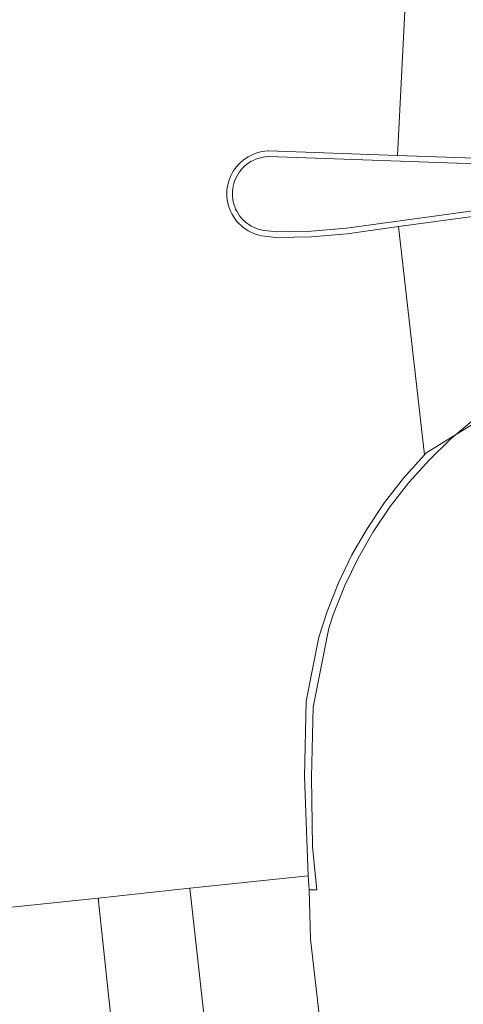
# Model space of a CAD drawing. Extents: x 140829 to 145054, y 448512 to 451778.
# Tile 128 of 152: x 144139 to 144155, y 451059 to 451095. Entities that reach past the tile are written whole.
import ezdxf

# ---------------------------------------------------------------- set-up
doc = ezdxf.new("R2010")
doc.units = 0
doc.header["$MEASUREMENT"] = 0
for name, color, linetype in [('geometrie2dOndersteunendWegdeel', 7, 'Continuous'), ('geometrie2dWegdeel', 7, 'Continuous'), ('geometrie2dWeginrichtingselement', 7, 'Continuous')]:
    doc.layers.add(name, color=color, linetype=linetype)

msp = doc.modelspace()

# ---------------------------------------------------------------- linework, layer by layer
at = {"layer": 'geometrie2dOndersteunendWegdeel', "linetype": 'Continuous', "lineweight": 0}
for p, q in [((144147.635, 451089.646), (144147.733, 451089.69)), ((144147.733, 451089.69), (144147.833, 451089.726)), ((144147.833, 451089.726), (144147.936, 451089.756)), ((144147.936, 451089.756), (144148.041, 451089.779)), ((144148.041, 451089.779), (144148.147, 451089.794)), ((144148.147, 451089.794), (144148.254, 451089.802)), ((144148.254, 451089.802), (144148.269, 451089.802)), ((144148.269, 451089.802), (144152.906, 451089.64)), ((144148.269, 451089.802), (144148.269, 451089.802)), ((144147.133, 451089.252), (144147.205, 451089.331)), ((144147.205, 451089.331), (144147.282, 451089.406)), ((144147.282, 451089.406), (144147.364, 451089.475)), ((144147.364, 451089.475), (144147.451, 451089.538)), ((144147.451, 451089.538), (144147.54, 451089.595)), ((144147.54, 451089.595), (144147.635, 451089.646)), ((144152.906, 451089.64), (144159.646, 451089.404)), ((144146.908, 451088.889), (144146.955, 451088.986)), ((144146.955, 451088.986), (144147.009, 451089.078)), ((144147.009, 451089.078), (144147.068, 451089.167)), ((144147.068, 451089.167), (144147.133, 451089.252)), ((144146.81, 451088.584), (144146.836, 451088.687)), ((144146.836, 451088.687), (144146.869, 451088.789)), ((144146.869, 451088.789), (144146.908, 451088.889)), ((144146.777, 451088.265), (144146.781, 451088.372)), ((144146.781, 451088.158), (144146.777, 451088.265)), ((144146.781, 451088.372), (144146.792, 451088.478)), ((144146.792, 451088.478), (144146.81, 451088.584)), ((144146.793, 451088.051), (144146.781, 451088.158)), ((144146.812, 451087.946), (144146.793, 451088.051)), ((144146.838, 451087.842), (144146.812, 451087.946)), ((144159.705, 451088.015), (144152.94, 451087.09)), ((144146.872, 451087.741), (144146.838, 451087.842)), ((144146.912, 451087.642), (144146.872, 451087.741)), ((144146.959, 451087.545), (144146.912, 451087.642)), ((144147.013, 451087.453), (144146.959, 451087.545)), ((144147.073, 451087.364), (144147.013, 451087.453)), ((144147.139, 451087.28), (144147.073, 451087.364)), ((144147.211, 451087.201), (144147.139, 451087.28)), ((144147.288, 451087.127), (144147.211, 451087.201)), ((144147.37, 451087.058), (144147.288, 451087.127)), ((144147.458, 451086.995), (144147.37, 451087.058)), ((144147.548, 451086.938), (144147.458, 451086.995)), ((144147.643, 451086.889), (144147.548, 451086.938)), ((144147.741, 451086.845), (144147.643, 451086.889)), ((144152.94, 451087.09), (144151.096, 451086.838)), ((144147.841, 451086.809), (144147.741, 451086.845)), ((144147.944, 451086.78), (144147.841, 451086.809)), ((144148.017, 451086.764), (144147.944, 451086.78)), ((144148.547, 451086.702), (144148.017, 451086.764)), ((144149.814, 451086.728), (144148.547, 451086.702)), ((144151.096, 451086.838), (144149.814, 451086.728)), ((144153.918, 451078.968), (144160.392, 451082.997)), ((144153.115, 451078.077), (144153.853, 451078.902)), ((144153.853, 451078.902), (144153.864, 451078.913)), ((144153.864, 451078.913), (144153.918, 451078.968)), ((144152.436, 451077.203), (144153.115, 451078.077)), ((144151.819, 451076.284), (144152.436, 451077.203)), ((144151.268, 451075.323), (144151.819, 451076.284)), ((144150.786, 451074.327), (144151.268, 451075.323)), ((144150.373, 451073.3), (144150.786, 451074.327)), ((144150.074, 451072.382), (144150.373, 451073.3)), ((144149.628, 451070.089), (144150.074, 451072.382)), ((144149.565, 451067.386), (144149.628, 451070.089)), ((144149.697, 451063.826), (144149.565, 451067.386)), ((144149.737, 451063.316), (144149.697, 451063.826)), ((144149.777, 451061.554), (144149.737, 451063.316)), ((144150.331, 451056.757), (144149.777, 451061.554)), ((144149.777, 451061.554), (144149.777, 451061.554))]:
    msp.add_line(p, q, dxfattribs=at)
at = {"layer": 'geometrie2dWegdeel', "linetype": 'Continuous', "lineweight": 0}
for p, q in [((144153.276, 451097.02), (144152.906, 451089.64)), ((144152.906, 451089.64), (144153.276, 451097.02)), ((144147.733, 451089.69), (144147.635, 451089.646)), ((144147.833, 451089.726), (144147.733, 451089.69)), ((144147.936, 451089.756), (144147.833, 451089.726)), ((144148.041, 451089.779), (144147.936, 451089.756)), ((144148.147, 451089.794), (144148.041, 451089.779)), ((144148.254, 451089.802), (144148.147, 451089.794)), ((144148.269, 451089.802), (144148.254, 451089.802)), ((144152.906, 451089.64), (144148.269, 451089.802)), ((144147.205, 451089.331), (144147.133, 451089.252)), ((144147.282, 451089.406), (144147.205, 451089.331)), ((144147.364, 451089.475), (144147.282, 451089.406)), ((144147.451, 451089.538), (144147.364, 451089.475)), ((144147.54, 451089.595), (144147.451, 451089.538)), ((144147.635, 451089.646), (144147.54, 451089.595)), ((144159.646, 451089.404), (144152.906, 451089.64)), ((144146.955, 451088.986), (144146.908, 451088.889)), ((144147.009, 451089.078), (144146.955, 451088.986)), ((144147.068, 451089.167), (144147.009, 451089.078)), ((144147.133, 451089.252), (144147.068, 451089.167)), ((144146.836, 451088.687), (144146.81, 451088.584)), ((144146.869, 451088.789), (144146.836, 451088.687)), ((144146.908, 451088.889), (144146.869, 451088.789)), ((144146.781, 451088.372), (144146.777, 451088.265)), ((144146.777, 451088.265), (144146.781, 451088.158)), ((144146.792, 451088.478), (144146.781, 451088.372)), ((144146.81, 451088.584), (144146.792, 451088.478)), ((144146.781, 451088.158), (144146.793, 451088.051)), ((144146.793, 451088.051), (144146.812, 451087.946)), ((144146.812, 451087.946), (144146.838, 451087.842)), ((144152.94, 451087.09), (144159.705, 451088.015)), ((144146.838, 451087.842), (144146.872, 451087.741)), ((144146.872, 451087.741), (144146.912, 451087.642)), ((144146.912, 451087.642), (144146.959, 451087.545)), ((144146.959, 451087.545), (144147.013, 451087.453)), ((144147.013, 451087.453), (144147.073, 451087.364)), ((144147.073, 451087.364), (144147.139, 451087.28)), ((144147.139, 451087.28), (144147.211, 451087.201)), ((144147.211, 451087.201), (144147.288, 451087.127)), ((144147.288, 451087.127), (144147.37, 451087.058)), ((144147.37, 451087.058), (144147.458, 451086.995)), ((144147.458, 451086.995), (144147.548, 451086.938)), ((144147.548, 451086.938), (144147.643, 451086.889)), ((144147.643, 451086.889), (144147.741, 451086.845)), ((144151.096, 451086.838), (144152.94, 451087.09)), ((144152.94, 451087.09), (144153.864, 451078.913)), ((144153.864, 451078.913), (144152.94, 451087.09)), ((144147.741, 451086.845), (144147.841, 451086.809)), ((144147.841, 451086.809), (144147.944, 451086.78)), ((144147.944, 451086.78), (144148.017, 451086.764)), ((144148.017, 451086.764), (144148.547, 451086.702)), ((144148.547, 451086.702), (144149.814, 451086.728)), ((144149.814, 451086.728), (144151.096, 451086.838)), ((144160.392, 451082.997), (144153.918, 451078.968)), ((144153.853, 451078.902), (144153.115, 451078.077)), ((144153.864, 451078.913), (144153.853, 451078.902)), ((144153.918, 451078.968), (144153.864, 451078.913)), ((144153.115, 451078.077), (144152.436, 451077.203)), ((144152.436, 451077.203), (144151.819, 451076.284)), ((144151.819, 451076.284), (144151.268, 451075.323)), ((144151.268, 451075.323), (144150.786, 451074.327)), ((144150.786, 451074.327), (144150.373, 451073.3)), ((144150.373, 451073.3), (144150.074, 451072.382)), ((144150.074, 451072.382), (144149.628, 451070.089)), ((144149.628, 451070.089), (144149.565, 451067.386)), ((144149.565, 451067.386), (144149.697, 451063.826)), ((144149.697, 451063.826), (144145.456, 451063.377)), ((144145.456, 451063.377), (144149.697, 451063.826)), ((144149.697, 451063.826), (144149.737, 451063.316)), ((144145.456, 451063.377), (144142.158, 451063.027)), ((144142.158, 451063.027), (144145.456, 451063.377)), ((144146.244, 451056.285), (144145.456, 451063.377)), ((144145.456, 451063.377), (144146.244, 451056.285)), ((144149.737, 451063.316), (144149.777, 451061.554)), ((144138.723, 451062.662), (144142.158, 451063.027)), ((144142.158, 451063.027), (144138.723, 451062.662)), ((144142.158, 451063.027), (144142.936, 451055.904)), ((144142.936, 451055.904), (144142.158, 451063.027)), ((144149.777, 451061.554), (144150.331, 451056.757))]:
    msp.add_line(p, q, dxfattribs=at)
at = {"layer": 'geometrie2dWeginrichtingselement', "linetype": 'Continuous', "lineweight": 0}
for p, q in [((144147.635, 451089.646), (144147.733, 451089.69)), ((144147.733, 451089.69), (144147.833, 451089.726)), ((144147.833, 451089.726), (144147.936, 451089.756)), ((144147.936, 451089.756), (144148.041, 451089.779)), ((144148.041, 451089.779), (144148.147, 451089.794)), ((144148.147, 451089.794), (144148.254, 451089.802)), ((144148.254, 451089.802), (144148.269, 451089.802)), ((144148.269, 451089.802), (144152.906, 451089.64)), ((144147.133, 451089.252), (144147.205, 451089.331)), ((144147.205, 451089.331), (144147.282, 451089.406)), ((144147.282, 451089.406), (144147.364, 451089.475)), ((144147.364, 451089.475), (144147.451, 451089.538)), ((144147.488, 451089.318), (144147.416, 451089.258)), ((144147.451, 451089.538), (144147.54, 451089.595)), ((144147.563, 451089.373), (144147.488, 451089.318)), ((144147.54, 451089.595), (144147.635, 451089.646)), ((144147.642, 451089.423), (144147.563, 451089.373)), ((144147.724, 451089.467), (144147.642, 451089.423)), ((144147.809, 451089.504), (144147.724, 451089.467)), ((144147.897, 451089.536), (144147.809, 451089.504)), ((144147.986, 451089.562), (144147.897, 451089.536)), ((144148.076, 451089.582), (144147.986, 451089.562)), ((144148.168, 451089.595), (144148.076, 451089.582)), ((144148.261, 451089.602), (144148.168, 451089.595)), ((144148.268, 451089.602), (144148.261, 451089.602)), ((144159.641, 451089.204), (144148.268, 451089.602)), ((144148.268, 451089.602), (144148.268, 451089.602)), ((144152.906, 451089.64), (144159.646, 451089.404)), ((144146.908, 451088.889), (144146.955, 451088.986)), ((144146.955, 451088.986), (144147.009, 451089.078)), ((144147.009, 451089.078), (144147.068, 451089.167)), ((144147.068, 451089.167), (144147.133, 451089.252)), ((144147.179, 451088.973), (144147.132, 451088.892)), ((144147.231, 451089.05), (144147.179, 451088.973)), ((144147.288, 451089.124), (144147.231, 451089.05)), ((144147.35, 451089.193), (144147.288, 451089.124)), ((144147.416, 451089.258), (144147.35, 451089.193)), ((144146.81, 451088.584), (144146.836, 451088.687)), ((144146.836, 451088.687), (144146.869, 451088.789)), ((144146.869, 451088.789), (144146.908, 451088.889)), ((144147.029, 451088.633), (144147.006, 451088.543)), ((144147.058, 451088.722), (144147.029, 451088.633)), ((144147.092, 451088.808), (144147.058, 451088.722)), ((144147.132, 451088.892), (144147.092, 451088.808)), ((144146.777, 451088.265), (144146.781, 451088.372)), ((144146.781, 451088.158), (144146.777, 451088.265)), ((144146.781, 451088.372), (144146.792, 451088.478)), ((144146.792, 451088.478), (144146.81, 451088.584)), ((144146.981, 451088.359), (144146.978, 451088.266)), ((144146.978, 451088.266), (144146.981, 451088.173)), ((144146.991, 451088.451), (144146.981, 451088.359)), ((144147.006, 451088.543), (144146.991, 451088.451)), ((144146.793, 451088.051), (144146.781, 451088.158)), ((144146.812, 451087.946), (144146.793, 451088.051)), ((144146.838, 451087.842), (144146.812, 451087.946)), ((144146.981, 451088.173), (144146.992, 451088.08)), ((144146.992, 451088.08), (144147.008, 451087.989)), ((144147.008, 451087.989), (144147.031, 451087.898)), ((144151.073, 451087.037), (144159.681, 451088.214)), ((144159.705, 451088.015), (144152.94, 451087.09)), ((144146.872, 451087.741), (144146.838, 451087.842)), ((144146.912, 451087.642), (144146.872, 451087.741)), ((144146.959, 451087.545), (144146.912, 451087.642)), ((144147.031, 451087.898), (144147.06, 451087.81)), ((144147.06, 451087.81), (144147.095, 451087.723)), ((144147.095, 451087.723), (144147.136, 451087.64)), ((144147.136, 451087.64), (144147.183, 451087.559)), ((144147.183, 451087.559), (144147.235, 451087.483)), ((144147.013, 451087.453), (144146.959, 451087.545)), ((144147.073, 451087.364), (144147.013, 451087.453)), ((144147.139, 451087.28), (144147.073, 451087.364)), ((144147.211, 451087.201), (144147.139, 451087.28)), ((144147.288, 451087.127), (144147.211, 451087.201)), ((144147.235, 451087.483), (144147.292, 451087.409)), ((144147.292, 451087.409), (144147.355, 451087.34)), ((144147.355, 451087.34), (144147.422, 451087.276)), ((144147.422, 451087.276), (144147.494, 451087.216)), ((144147.494, 451087.216), (144147.569, 451087.162)), ((144147.37, 451087.058), (144147.288, 451087.127)), ((144147.458, 451086.995), (144147.37, 451087.058)), ((144147.548, 451086.938), (144147.458, 451086.995)), ((144147.643, 451086.889), (144147.548, 451086.938)), ((144147.569, 451087.162), (144147.648, 451087.113)), ((144147.741, 451086.845), (144147.643, 451086.889)), ((144147.648, 451087.113), (144147.73, 451087.069)), ((144147.73, 451087.069), (144147.815, 451087.031)), ((144147.815, 451087.031), (144147.903, 451086.999)), ((144147.903, 451086.999), (144147.993, 451086.975)), ((144147.993, 451086.975), (144148.049, 451086.962)), ((144148.049, 451086.962), (144148.557, 451086.902)), ((144148.557, 451086.902), (144149.804, 451086.928)), ((144149.804, 451086.928), (144151.073, 451087.037)), ((144152.94, 451087.09), (144151.096, 451086.838)), ((144147.841, 451086.809), (144147.741, 451086.845)), ((144147.944, 451086.78), (144147.841, 451086.809)), ((144148.017, 451086.764), (144147.944, 451086.78)), ((144148.547, 451086.702), (144148.017, 451086.764)), ((144149.814, 451086.728), (144148.547, 451086.702)), ((144151.096, 451086.838), (144149.814, 451086.728)), ((144153.918, 451078.968), (144160.392, 451082.997)), ((144155.646, 451080.187), (144154.813, 451079.485)), ((144154.813, 451079.485), (144154.032, 451078.726)), ((144153.115, 451078.077), (144153.853, 451078.902)), ((144153.853, 451078.902), (144153.864, 451078.913)), ((144153.864, 451078.913), (144153.918, 451078.968)), ((144154.032, 451078.726), (144153.306, 451077.915)), ((144152.436, 451077.203), (144153.115, 451078.077)), ((144153.306, 451077.915), (144152.638, 451077.055)), ((144151.819, 451076.284), (144152.436, 451077.203)), ((144152.638, 451077.055), (144152.032, 451076.15)), ((144151.268, 451075.323), (144151.819, 451076.284)), ((144152.032, 451076.15), (144151.489, 451075.206)), ((144150.786, 451074.327), (144151.268, 451075.323)), ((144151.489, 451075.206), (144151.015, 451074.226)), ((144150.373, 451073.3), (144150.786, 451074.327)), ((144151.015, 451074.226), (144150.61, 451073.215)), ((144150.074, 451072.382), (144150.373, 451073.3)), ((144150.61, 451073.215), (144150.432, 451072.695)), ((144149.628, 451070.089), (144150.074, 451072.382)), ((144150.432, 451072.695), (144149.874, 451069.868)), ((144149.565, 451067.386), (144149.628, 451070.089)), ((144149.874, 451069.868), (144149.816, 451067.363)), ((144149.697, 451063.826), (144149.565, 451067.386)), ((144149.816, 451067.363), (144149.855, 451064.859)), ((144149.855, 451064.859), (144150.005, 451063.324)), ((144149.737, 451063.316), (144149.697, 451063.826)), ((144150.005, 451063.324), (144149.737, 451063.316))]:
    msp.add_line(p, q, dxfattribs=at)

doc.saveas('drawing.dxf')
